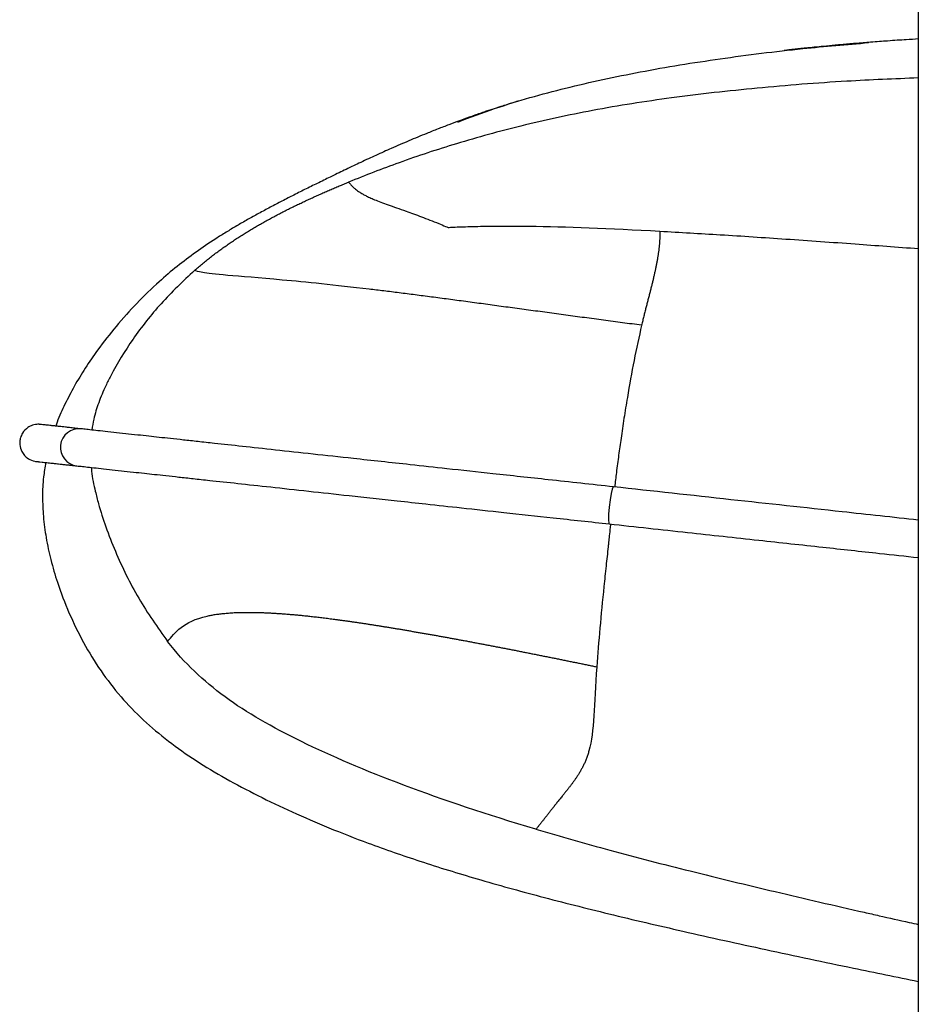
# Paper-space layout '_Right' of a CAD drawing. Header units: millimetres. Extents: x -155 to 619, y 0 to 686.
# Tile 2 of 9: x -155 to -34, y 263 to 395. Entities that reach past the tile are written whole.
import ezdxf

# ---------------------------------------------------------------- set-up
doc = ezdxf.new("R2010")
doc.units = ezdxf.units.MM

psp = doc.layouts.new('_Right')

# ---------------------------------------------------------------- linework, layer by layer
at = {"color": 7, "linetype": 'Continuous', "lineweight": 25}
for p, q in [((-34, 421.21), (-34, 5)), ((-152.47, 336.09), (-152.34, 336.08))]:
    psp.add_line(p, q, dxfattribs=at)
at = {"color": 7, "linetype": 'Continuous', "lineweight": 25, "flags": 128}
for points in [[(-151.78, 341.05), (-152.06, 341.06), (-152.11, 341.06)], [(-74.91, 332.67), (-74.94, 332.66), (-75.07, 332.38), (-75.22, 331.76), (-75.36, 330.91), (-75.48, 329.94), (-75.55, 329.01), (-75.56, 328.26), (-75.52, 327.81), (-75.46, 327.7)]]:
    psp.add_lwpolyline(points, dxfattribs=at)
at = {"color": 7, "linetype": 'Continuous', "lineweight": 25}
psp.add_arc((-146.61, 337.97), 2.5, 83.6978, 263.5385, dxfattribs=at)
for points, knots in [([(-34, 392.76), (-34.53, 392.73), (-35.8, 392.65), (-37.89, 392.51), (-40.13, 392.34), (-42.01, 392.19), (-43.39, 392.08), (-44.3, 391.99), (-45.16, 391.92), (-46.28, 391.81), (-47.53, 391.69), (-48.68, 391.58), (-49.64, 391.48), (-50.43, 391.39), (-51, 391.33), (-51.41, 391.28), (-51.69, 391.25), (-51.88, 391.22), (-51.98, 391.21), (-51.98, 391.21), (-51.98, 391.21)], [0, 0, 0, 0, 0.043297, 0.103699, 0.151384, 0.186955, 0.201417, 0.214538, 0.227198, 0.240324, 0.270962, 0.311154, 0.363438, 0.429666, 0.511592, 0.589703, 0.680149, 0.784125, 0.902934, 1, 1, 1, 1]), ([(-95.8, 381.62), (-94.15, 382.24), (-89.41, 384.01), (-81.24, 386.28), (-71.14, 388.47), (-60.51, 390.18), (-50.27, 391.46), (-43.61, 392.02), (-40.67, 392.27)], [0, 0, 0, 0, 0.0934441, 0.2694067, 0.4509464, 0.6440583, 0.8424842, 1, 1, 1, 1]), ([(-34, 387.54), (-37.2, 387.4), (-44.42, 387.11), (-55.46, 386.23), (-66.85, 384.98), (-77.43, 383.31), (-87.06, 381.23), (-95.71, 378.85), (-103.42, 376.33), (-108.19, 374.45), (-110.44, 373.56)], [0, 0, 0, 0, 0.122891, 0.277557, 0.425233, 0.5628, 0.688687, 0.80328, 0.906968, 1, 1, 1, 1]), ([(-87.71, 384.41), (-87.72, 384.41), (-87.72, 384.41), (-87.82, 384.38), (-87.99, 384.33), (-88.23, 384.26), (-88.55, 384.16), (-88.95, 384.03), (-89.39, 383.89), (-89.87, 383.74), (-90.34, 383.59), (-90.79, 383.44), (-91.19, 383.31), (-91.49, 383.21), (-91.81, 383.11), (-92.14, 383), (-92.48, 382.88), (-92.97, 382.71), (-93.61, 382.49), (-94.59, 382.14), (-95.76, 381.71), (-97.1, 381.21), (-98.53, 380.66), (-100.31, 379.95), (-102.31, 379.12), (-104.56, 378.15), (-106.69, 377.19), (-108.7, 376.26), (-110.66, 375.33), (-112.53, 374.42), (-114.32, 373.55), (-116, 372.72), (-117.65, 371.9), (-119.27, 371.07), (-120.89, 370.22), (-122.5, 369.36), (-124.05, 368.5), (-125.52, 367.65), (-126.94, 366.8), (-128.84, 365.61), (-131.04, 364.1), (-133.49, 362.25), (-136.08, 360.05), (-138.8, 357.42), (-141.56, 354.36), (-143.87, 351.43), (-145.73, 348.71), (-147.21, 346.29), (-148.47, 343.86), (-149.32, 342.04), (-149.68, 341), (-149.74, 340.82)], [0, 0, 0, 0, 0.042375, 0.081533, 0.115022, 0.14337, 0.167035, 0.186413, 0.201845, 0.211024, 0.218309, 0.223906, 0.226189, 0.228224, 0.230126, 0.232034, 0.234093, 0.236421, 0.242217, 0.249923, 0.266568, 0.289212, 0.316984, 0.348524, 0.401353, 0.452045, 0.493771, 0.531616, 0.565187, 0.594301, 0.616921, 0.63604, 0.651974, 0.665208, 0.676425, 0.68649, 0.69631, 0.706602, 0.717769, 0.729943, 0.757017, 0.786545, 0.816712, 0.85517, 0.890613, 0.922631, 0.944242, 0.963735, 0.981152, 0.996804, 1, 1, 1, 1]), ([(-131.12, 361.7), (-130.95, 361.85), (-130.59, 362.16), (-130.06, 362.61), (-129.52, 363.05), (-128.97, 363.48), (-128.42, 363.9), (-127.87, 364.32), (-127.31, 364.72), (-126.74, 365.12), (-126.18, 365.5), (-125.61, 365.89), (-125.03, 366.26), (-124.46, 366.62), (-123.88, 366.98), (-123.29, 367.33), (-122.7, 367.68), (-122.11, 368.02), (-121.52, 368.35), (-120.92, 368.68), (-120.32, 369), (-119.72, 369.32), (-119.12, 369.63), (-118.51, 369.94), (-117.9, 370.24), (-117.29, 370.53), (-116.67, 370.83), (-116.06, 371.12), (-115.44, 371.4), (-114.82, 371.68), (-114.2, 371.96), (-113.58, 372.24), (-112.95, 372.51), (-112.33, 372.77), (-111.7, 373.04), (-111.07, 373.3), (-110.65, 373.47), (-110.44, 373.56)], [0, 0, 0, 0, 0.029367, 0.058616, 0.087754, 0.116787, 0.145726, 0.174578, 0.203354, 0.232063, 0.260715, 0.28932, 0.317883, 0.346411, 0.374908, 0.40338, 0.43183, 0.46026, 0.488675, 0.517077, 0.545472, 0.573863, 0.602251, 0.63064, 0.659031, 0.687426, 0.715823, 0.744226, 0.772632, 0.801042, 0.829457, 0.857874, 0.886295, 0.914718, 0.943143, 0.971571, 1, 1, 1, 1]), ([(-110.44, 373.56), (-110.41, 373.52), (-110.35, 373.45), (-110.25, 373.34), (-110.14, 373.21), (-110.02, 373.07), (-109.88, 372.92), (-109.71, 372.77), (-109.51, 372.59), (-109.26, 372.41), (-108.97, 372.21), (-108.6, 371.99), (-108.17, 371.75), (-107.63, 371.49), (-106.97, 371.2), (-106.14, 370.88), (-105.16, 370.52), (-104.02, 370.12), (-102.87, 369.71), (-101.74, 369.3), (-100.67, 368.91), (-99.54, 368.48), (-98.45, 368.04), (-97.63, 367.7), (-97.21, 367.52), (-97.1, 367.48)], [0, 0, 0, 0, 0.049832, 0.09957, 0.149199, 0.198718, 0.248124, 0.297407, 0.346529, 0.395404, 0.443978, 0.492253, 0.540248, 0.587953, 0.635319, 0.683606, 0.731518, 0.779123, 0.826495, 0.860852, 0.895155, 0.930028, 0.964907, 0.991225, 1, 1, 1, 1]), ([(-97.1, 367.48), (-96.93, 367.49), (-96.68, 367.5), (-96.07, 367.53), (-95.72, 367.54), (-94.57, 367.58), (-93.7, 367.61), (-90.85, 367.66), (-88.64, 367.67), (-81.32, 367.58), (-75.51, 367.35), (-68.67, 366.98)], [0, 0, 0, 0, 0.0625, 0.0625, 0.125, 0.125, 0.25, 0.25, 0.5, 0.5, 1, 1, 1, 1]), ([(-68.67, 366.98), (-68.67, 366.84), (-68.67, 366.56), (-68.68, 366.14), (-68.71, 365.71), (-68.74, 365.29), (-68.78, 364.86), (-68.83, 364.42), (-68.89, 363.99), (-68.96, 363.55), (-69.03, 363.1), (-69.11, 362.65), (-69.2, 362.2), (-69.3, 361.74), (-69.4, 361.27), (-69.51, 360.8), (-69.62, 360.31), (-69.74, 359.83), (-69.87, 359.33), (-70, 358.82), (-70.13, 358.31), (-70.27, 357.78), (-70.41, 357.24), (-70.55, 356.69), (-70.69, 356.13), (-70.84, 355.55), (-70.98, 354.96), (-71.08, 354.56), (-71.13, 354.35)], [0, 0, 0, 0, 0.038479, 0.076957, 0.115425, 0.153874, 0.192299, 0.230699, 0.269072, 0.30742, 0.345745, 0.384052, 0.422345, 0.460629, 0.49891, 0.537191, 0.575478, 0.613776, 0.65209, 0.690426, 0.728795, 0.767209, 0.805691, 0.844261, 0.882944, 0.921771, 0.960776, 1, 1, 1, 1]), ([(-68.67, 366.98), (-65.97, 366.82), (-60.34, 366.5), (-51.61, 365.92), (-42.75, 365.29), (-36.83, 364.85), (-34, 364.64)], [0, 0, 0, 0, 0.234091, 0.487717, 0.755647, 1, 1, 1, 1]), ([(-131.12, 361.7), (-132.66, 360.25), (-135.66, 357.41), (-139.4, 352.63), (-141.74, 348.85), (-143.18, 345.95), (-143.99, 344.02), (-144.62, 342.03), (-144.81, 340.78), (-144.89, 340.29)], [0, 0, 0, 0, 0.244456, 0.47854, 0.700967, 0.75876, 0.853838, 0.942999, 1, 1, 1, 1]), ([(-107.69, 359.19), (-112.3, 359.74), (-116.18, 360.13), (-122.49, 360.71), (-124.93, 360.89), (-128.38, 361.2), (-129.39, 361.32), (-130.65, 361.53), (-130.9, 361.62), (-131.12, 361.7)], [0, 0, 0, 0, 0.25, 0.25, 0.5, 0.5, 0.75, 0.75, 1, 1, 1, 1]), ([(-71.13, 354.35), (-71.56, 354.41), (-72.41, 354.52), (-73.69, 354.69), (-74.96, 354.86), (-76.24, 355.03), (-77.51, 355.2), (-78.78, 355.37), (-80.04, 355.54), (-81.3, 355.71), (-82.56, 355.88), (-83.8, 356.05), (-85.05, 356.22), (-86.29, 356.39), (-87.52, 356.55), (-88.74, 356.72), (-89.96, 356.88), (-91.17, 357.05), (-92.36, 357.21), (-93.55, 357.37), (-94.73, 357.53), (-95.9, 357.69), (-97.05, 357.84), (-98.19, 357.99), (-99.32, 358.14), (-100.43, 358.28), (-101.52, 358.43), (-102.6, 358.56), (-103.66, 358.7), (-104.7, 358.83), (-105.71, 358.96), (-106.71, 359.08), (-107.36, 359.15), (-107.69, 359.19)], [0, 0, 0, 0, 0.033519, 0.067002, 0.100444, 0.133843, 0.167194, 0.200491, 0.23373, 0.266903, 0.300003, 0.333023, 0.365957, 0.398798, 0.431541, 0.464181, 0.496711, 0.529127, 0.561423, 0.593598, 0.625649, 0.657572, 0.689364, 0.721023, 0.752546, 0.783933, 0.815181, 0.846293, 0.877272, 0.908123, 0.938853, 0.969475, 1, 1, 1, 1]), ([(-71.13, 354.34), (-71.47, 352.8), (-72.15, 349.78), (-72.83, 345.9), (-73.27, 343.27), (-73.49, 341.88), (-73.69, 340.52), (-73.94, 338.88), (-74.21, 336.92), (-74.5, 334.76), (-74.67, 333.3), (-74.74, 332.65)], [0, 0, 0, 0, 0.241091, 0.473237, 0.537011, 0.599263, 0.659765, 0.71828, 0.817737, 0.918836, 1, 1, 1, 1]), ([(-152.06, 341.06), (-152.33, 341.04), (-152.83, 340.99), (-153.6, 340.6), (-154.16, 340.01), (-154.43, 339.41), (-154.51, 339.07), (-154.54, 338.93), (-154.56, 338.78), (-154.58, 338.27), (-154.44, 337.6), (-153.87, 336.72), (-152.99, 336.17), (-152.39, 336.1), (-152.06, 336.06)], [0, 0, 0, 0, 0.087833, 0.163949, 0.278492, 0.349658, 0.372347, 0.381302, 0.390619, 0.41509, 0.564419, 0.745026, 0.863523, 1, 1, 1, 1]), ([(-146.33, 340.45), (-146.62, 340.48), (-147.18, 340.54), (-147.87, 340.62), (-148.43, 340.68), (-148.87, 340.73), (-149.21, 340.76), (-149.48, 340.79), (-149.69, 340.82), (-149.87, 340.84), (-150.04, 340.85), (-150.2, 340.87), (-150.55, 340.91), (-151.03, 340.96), (-151.66, 341.03), (-151.73, 341.04), (-151.78, 341.04), (-151.78, 341.04), (-151.78, 341.04), (-151.78, 341.04), (-151.79, 341.05), (-151.78, 341.04), (-151.79, 341.05), (-151.82, 341.05), (-151.86, 341.05), (-151.91, 341.06), (-151.98, 341.06), (-152.06, 341.06), (-152.12, 341.06), (-152.16, 341.06)], [0, 0, 0, 0, 0.0280432, 0.0536164, 0.0767208, 0.0973567, 0.1155238, 0.1312229, 0.1437787, 0.1555331, 0.1674001, 0.1793804, 0.1914741, 0.2465944, 0.3020373, 0.4010346, 0.5000258, 0.7520208, 0.7797404, 0.8071845, 0.8340633, 0.8604375, 0.8737577, 0.8892836, 0.9070152, 0.9269526, 0.9490958, 0.9734449, 1, 1, 1, 1]), ([(-74.91, 332.67), (-77.83, 332.99), (-83.25, 333.58), (-90.71, 334.39), (-96.89, 335.06), (-101.88, 335.61), (-106.06, 336.06), (-110.47, 336.54), (-115.33, 337.07), (-120.34, 337.62), (-124.74, 338.1), (-128.1, 338.46), (-130.66, 338.74), (-132.61, 338.96), (-134.34, 339.14), (-135.88, 339.31), (-137.35, 339.47), (-138.88, 339.64), (-140.49, 339.81), (-142.09, 339.99), (-143.54, 340.15), (-144.73, 340.28), (-145.65, 340.38), (-146.1, 340.43), (-146.33, 340.45)], [0, 0, 0, 0, 0.065795, 0.122366, 0.169832, 0.208314, 0.239447, 0.27019, 0.317028, 0.365133, 0.412491, 0.458427, 0.488438, 0.517785, 0.546222, 0.573791, 0.600908, 0.633784, 0.67478, 0.723961, 0.781234, 0.846319, 0.919241, 1, 1, 1, 1]), ([(-152.34, 336.08), (-152.34, 336.08), (-152.34, 336.08), (-152.34, 336.08), (-152.34, 336.08), (-152.34, 336.08), (-152.34, 336.08), (-152.34, 336.08), (-152.34, 336.08), (-152.29, 336.07), (-152.36, 336.08), (-151.96, 336.04), (-151.27, 335.96), (-150.94, 335.92), (-150.58, 335.88), (-150.26, 335.85), (-149.96, 335.82), (-149.68, 335.79), (-149.34, 335.75), (-148.9, 335.7), (-148.36, 335.64), (-147.7, 335.57), (-147.17, 335.51), (-146.89, 335.48)], [0, 0, 0, 0, 0.001965, 0.015668, 0.029504, 0.043471, 0.057571, 0.121826, 0.186436, 0.417187, 0.564021, 0.710887, 0.743193, 0.775171, 0.80649, 0.837228, 0.852772, 0.870885, 0.891568, 0.914821, 0.940643, 0.969036, 1, 1, 1, 1]), ([(-151.07, 335.94), (-151.18, 335.28), (-151.46, 333.64), (-151.54, 331.2), (-151.42, 328.52), (-151.04, 325.71), (-150.4, 322.78), (-149.41, 319.4), (-147.99, 315.69), (-146.07, 311.77), (-143.8, 308.04), (-141.15, 304.58), (-138.13, 301.45), (-134.77, 298.6), (-131.07, 295.99), (-127.04, 293.56), (-122.69, 291.26), (-118.05, 289.04), (-113.07, 286.89), (-107.32, 284.65), (-100.65, 282.33), (-92.94, 279.96), (-84.48, 277.62), (-75.27, 275.3), (-65.18, 272.94), (-54.24, 270.52), (-43.71, 268.29), (-36.9, 266.91), (-34, 266.32)], [0, 0, 0, 0, 0.011688, 0.029264, 0.050244, 0.074799, 0.102664, 0.133276, 0.17716, 0.222772, 0.267889, 0.310303, 0.349404, 0.385527, 0.419141, 0.450824, 0.481232, 0.511056, 0.541137, 0.572358, 0.612423, 0.656374, 0.70495, 0.758177, 0.815819, 0.880455, 0.949093, 1, 1, 1, 1]), ([(-146.89, 335.48), (-146.65, 335.46), (-146.21, 335.41), (-145.29, 335.31), (-144.11, 335.18), (-142.68, 335.02), (-141.08, 334.85), (-139.47, 334.67), (-137.95, 334.51), (-136.49, 334.35), (-134.96, 334.18), (-133.24, 333.99), (-131.29, 333.78), (-128.73, 333.5), (-125.37, 333.14), (-120.95, 332.66), (-115.92, 332.11), (-111.22, 331.59), (-107.19, 331.16), (-103.75, 330.78), (-99.8, 330.35), (-95.04, 329.83), (-89.35, 329.21), (-82.72, 328.49), (-77.98, 327.97), (-75.46, 327.7)], [0, 0, 0, 0, 0.080498, 0.153215, 0.218152, 0.275334, 0.324484, 0.365506, 0.398462, 0.425573, 0.453106, 0.48153, 0.51089, 0.540944, 0.586982, 0.634478, 0.68276, 0.729733, 0.756159, 0.782371, 0.812655, 0.849499, 0.892951, 0.943098, 1, 1, 1, 1]), ([(-144.97, 335.27), (-144.95, 335.1), (-144.88, 334.02), (-144.52, 332.4), (-143.89, 329.91), (-143.02, 327.22), (-141.33, 322.93), (-138.78, 317.65), (-136.08, 313.82), (-134.73, 311.92)], [0, 0, 0, 0, 0.0198652, 0.1262801, 0.1927306, 0.3192289, 0.4549952, 0.7289216, 1, 1, 1, 1]), ([(-34, 328.21), (-37.41, 328.58), (-45.8, 329.5), (-59.45, 330.98), (-69.66, 332.1), (-74.91, 332.67)], [0, 0, 0, 0, 0.249886, 0.61398, 1, 1, 1, 1]), ([(-75.29, 327.68), (-75.31, 327.53), (-75.37, 326.99), (-75.45, 326.18), (-75.55, 325.32), (-75.69, 323.96), (-75.91, 321.96), (-76.29, 318.25), (-76.76, 313.58), (-77.02, 310.22), (-77.15, 308.53)], [0, 0, 0, 0, 0.021123, 0.073558, 0.112119, 0.14101, 0.265532, 0.402056, 0.697426, 1, 1, 1, 1]), ([(-75.46, 327.7), (-71.96, 327.32), (-65.29, 326.59), (-55.74, 325.55), (-47.15, 324.61), (-40.01, 323.84), (-35.73, 323.37), (-34, 323.18)], [0, 0, 0, 0, 0.253841, 0.484133, 0.691046, 0.874644, 1, 1, 1, 1]), ([(-129.42, 315.34), (-129.34, 315.36), (-129.17, 315.39), (-128.9, 315.45), (-128.62, 315.5), (-128.33, 315.55), (-128.03, 315.59), (-127.72, 315.63), (-127.4, 315.67), (-127.06, 315.7), (-126.72, 315.73), (-126.36, 315.76), (-125.98, 315.78), (-125.6, 315.8), (-125.2, 315.81), (-124.78, 315.83), (-124.35, 315.83), (-123.91, 315.83), (-123.45, 315.83), (-122.97, 315.82), (-122.48, 315.81), (-121.98, 315.8), (-121.46, 315.78), (-120.92, 315.75), (-120.36, 315.72), (-119.79, 315.68), (-119.2, 315.64), (-118.59, 315.59), (-117.97, 315.54), (-117.32, 315.48), (-116.66, 315.42), (-115.98, 315.35), (-115.29, 315.27), (-114.57, 315.19), (-113.84, 315.1), (-113.1, 315.01), (-112.58, 314.94), (-112.33, 314.91)], [0, 0, 0, 0, 0.02904, 0.058055, 0.087047, 0.116016, 0.144963, 0.173887, 0.202788, 0.231663, 0.260512, 0.289333, 0.318123, 0.346881, 0.375604, 0.404292, 0.432942, 0.461554, 0.490126, 0.518658, 0.54715, 0.575605, 0.604023, 0.632407, 0.660761, 0.689088, 0.717394, 0.745681, 0.773952, 0.80221, 0.830458, 0.8587, 0.886941, 0.915186, 0.94344, 0.971709, 1, 1, 1, 1]), ([(-134.73, 311.92), (-134.24, 312.51), (-133.72, 313.18), (-132.11, 314.41), (-131.02, 314.97), (-129.42, 315.34)], [0, 0, 0, 0, 0.5, 0.5, 1, 1, 1, 1]), ([(-112.33, 314.91), (-112.18, 314.89), (-111.89, 314.85), (-111.44, 314.79), (-110.99, 314.73), (-110.53, 314.66), (-110.07, 314.6), (-109.61, 314.53), (-109.14, 314.46), (-108.66, 314.39), (-108.18, 314.32), (-107.7, 314.24), (-107.21, 314.17), (-106.72, 314.09), (-106.23, 314.01), (-105.73, 313.93), (-105.23, 313.85), (-104.72, 313.77), (-104.21, 313.68), (-103.7, 313.6), (-103.19, 313.51), (-102.67, 313.42), (-102.15, 313.33), (-101.63, 313.24), (-101.1, 313.15), (-100.57, 313.06), (-100.04, 312.97), (-99.51, 312.87), (-98.98, 312.78), (-98.44, 312.68), (-97.9, 312.59), (-97.36, 312.49), (-96.82, 312.39), (-96.28, 312.29), (-95.73, 312.19), (-95.19, 312.09), (-94.64, 311.99), (-94.09, 311.88), (-93.54, 311.78), (-92.98, 311.67), (-92.43, 311.57), (-91.88, 311.46), (-91.32, 311.36), (-90.76, 311.25), (-90.2, 311.14), (-89.64, 311.03), (-89.08, 310.93), (-88.52, 310.82), (-87.96, 310.71), (-87.4, 310.6), (-86.83, 310.48), (-86.27, 310.37), (-85.7, 310.26), (-85.14, 310.15), (-84.57, 310.03), (-84, 309.92), (-83.43, 309.81), (-82.86, 309.69), (-82.3, 309.58), (-81.73, 309.46), (-81.16, 309.35), (-80.58, 309.23), (-80.01, 309.11), (-79.44, 309), (-78.87, 308.88), (-78.3, 308.76), (-77.72, 308.64), (-77.34, 308.57), (-77.15, 308.53)], [0, 0, 0, 0, 0.0147056, 0.029422, 0.0441504, 0.0588919, 0.0736475, 0.088418, 0.1032041, 0.1180062, 0.1328249, 0.1476604, 0.1625127, 0.177382, 0.1922683, 0.2071714, 0.222091, 0.2370271, 0.2519792, 0.266947, 0.2819302, 0.2969285, 0.3119414, 0.3269686, 0.3420096, 0.3570636, 0.3721304, 0.38721, 0.4023025, 0.4174079, 0.4325264, 0.4476583, 0.4628037, 0.4779631, 0.4931364, 0.5083235, 0.5235242, 0.5387385, 0.5539659, 0.5692064, 0.5844595, 0.599725, 0.6150026, 0.630292, 0.6455928, 0.6609047, 0.6762274, 0.6915605, 0.7069038, 0.722257, 0.7376197, 0.7529916, 0.7683725, 0.7837621, 0.7991602, 0.8145664, 0.8299806, 0.8454025, 0.8608318, 0.8762685, 0.8917121, 0.9071627, 0.9226199, 0.9380836, 0.9535536, 0.9690298, 0.9845119, 1, 1, 1, 1]), ([(-85.3, 286.73), (-98.44, 290.63), (-108.78, 294.6), (-120.72, 300.43), (-124.09, 302.35), (-129.96, 306.64), (-132.46, 309.02), (-134.73, 311.92)], [0, 0, 0, 0, 0.5, 0.5, 0.75, 0.75, 1, 1, 1, 1]), ([(-77.15, 308.53), (-77.33, 305.95), (-77.41, 303.79), (-77.66, 300.1), (-77.84, 298.56), (-78.2, 297.25)], [0, 0, 0, 0, 0.5, 0.5, 1, 1, 1, 1]), ([(-78.2, 297.25), (-78.22, 297.17), (-78.27, 296.99), (-78.35, 296.73), (-78.44, 296.48), (-78.53, 296.24), (-78.62, 296), (-78.71, 295.77), (-78.81, 295.55), (-78.91, 295.34), (-79.01, 295.13), (-79.12, 294.93), (-79.22, 294.73), (-79.33, 294.55), (-79.44, 294.36), (-79.54, 294.18), (-79.65, 294.01), (-79.76, 293.84), (-79.87, 293.68), (-79.98, 293.52), (-80.09, 293.36), (-80.19, 293.21), (-80.3, 293.06), (-80.41, 292.92), (-80.51, 292.77), (-80.62, 292.64), (-80.72, 292.5), (-80.83, 292.37), (-80.93, 292.24), (-81.03, 292.11), (-81.13, 291.98), (-81.23, 291.86), (-81.33, 291.74), (-81.42, 291.62), (-81.52, 291.5), (-81.61, 291.39), (-81.67, 291.31), (-81.7, 291.28)], [0, 0, 0, 0, 0.0281723, 0.0563587, 0.0845598, 0.1127762, 0.1410087, 0.1692581, 0.1975256, 0.2258122, 0.2541192, 0.2824482, 0.3108007, 0.3391784, 0.3675835, 0.3960194, 0.4244888, 0.4529919, 0.4815294, 0.5101015, 0.5387079, 0.5673479, 0.5960203, 0.6247237, 0.6534567, 0.6822175, 0.7110042, 0.7398151, 0.7686486, 0.797503, 0.826377, 0.8552695, 0.8841798, 0.9131076, 0.942053, 0.9710167, 1, 1, 1, 1]), ([(-81.7, 291.28), (-81.76, 291.2), (-81.89, 291.05), (-82.06, 290.83), (-82.24, 290.61), (-82.4, 290.4), (-82.56, 290.2), (-82.72, 290), (-82.88, 289.8), (-83.03, 289.61), (-83.17, 289.42), (-83.32, 289.24), (-83.46, 289.06), (-83.59, 288.89), (-83.73, 288.71), (-83.86, 288.54), (-83.99, 288.38), (-84.12, 288.21), (-84.25, 288.05), (-84.37, 287.89), (-84.5, 287.74), (-84.62, 287.58), (-84.74, 287.43), (-84.85, 287.29), (-84.97, 287.14), (-85.08, 287), (-85.19, 286.86), (-85.27, 286.77), (-85.3, 286.73)], [0, 0, 0, 0, 0.038172, 0.076356, 0.114521, 0.15265, 0.190737, 0.228785, 0.266808, 0.304824, 0.342854, 0.380926, 0.419062, 0.457285, 0.49561, 0.534048, 0.5726, 0.611257, 0.649997, 0.688785, 0.727599, 0.766439, 0.805304, 0.844194, 0.883109, 0.922049, 0.961013, 1, 1, 1, 1]), ([(-85.3, 286.73), (-82, 285.78), (-75.14, 283.8), (-64.42, 281.06), (-53.04, 278.3), (-44.57, 276.34), (-38.57, 274.98), (-36.16, 274.44), (-34.41, 274.05), (-34, 273.96)], [0, 0, 0, 0, 0.195067, 0.4051, 0.627448, 0.859427, 0.898268, 0.976373, 1, 1, 1, 1])]:
    psp.add_open_spline(points, degree=3, knots=knots, dxfattribs=at)

doc.saveas('drawing.dxf')
